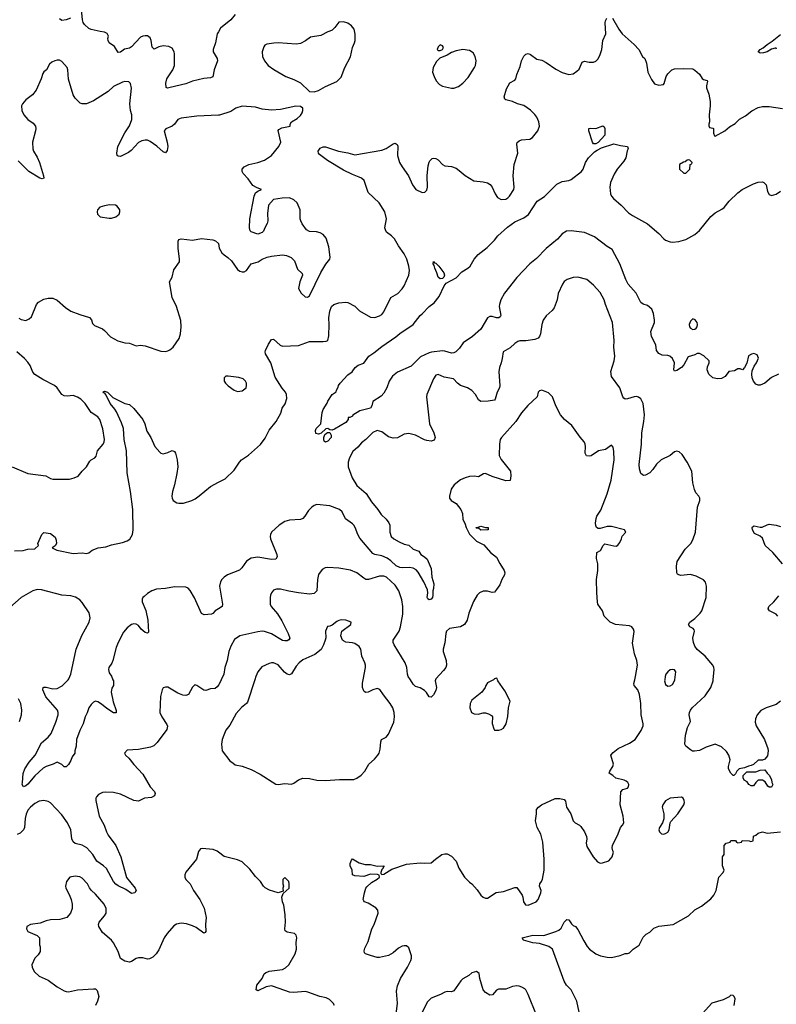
# Model space of a CAD drawing. Header units: inches. Extents: x 2057696 to 2160536, y 827480 to 1016834.
# Tile 172 of 256: x 2088236 to 2094952, y 897121 to 905855. Entities that reach past the tile are written whole.
import ezdxf

# ---------------------------------------------------------------- set-up
doc = ezdxf.new("R2010")
doc.units = ezdxf.units.IN
doc.header["$MEASUREMENT"] = 0
for name, color, linetype in [('C0889', 7, 'Continuous'), ('C0899', 7, 'Continuous'), ('C0980', 7, 'Continuous'), ('C0990', 7, 'Continuous')]:
    doc.layers.add(name, color=color, linetype=linetype)

msp = doc.modelspace()

# ---------------------------------------------------------------- linework, layer by layer
at = {"layer": 'C0889', "color": 5}
for points, elevation in [([(2089064.2, 900000), (2089068, 899990), (2089067.7, 899950), (2089053.7, 899926.3), (2089047.6, 899890), (2089064.6, 899804.6), (2089093.7, 899726.3), (2089093.7, 899706.3), (2089070, 899706.6), (2089010, 899744.7), (2088963.3, 899783.3), (2088930, 899804), (2088910, 899809.7), (2088890, 899800.5), (2088870, 899782), (2088850, 899751.6), (2088834.4, 899705.6), (2088816.1, 899670), (2088799.6, 899610), (2088768.8, 899550), (2088741.6, 899470), (2088738.8, 899410), (2088724.7, 899370), (2088724.7, 899350), (2088702.4, 899317.6), (2088690, 899284), (2088670, 899248.7), (2088650, 899228), (2088630, 899228.7), (2088610, 899248.7), (2088570, 899268.7), (2088534, 899250), (2088470.6, 899229.4), (2088444, 899216), (2088370, 899149.2), (2088310, 899072.7), (2088290, 899058), (2088268.7, 899050), (2088259.3, 899070), (2088260.9, 899090), (2088268.5, 899168.5), (2088283.1, 899210), (2088320.9, 899270), (2088373.5, 899330), (2088430, 899439.6), (2088489.7, 899490), (2088515.3, 899524.7), (2088555.9, 899624.1), (2088577.1, 899690), (2088577.6, 899710), (2088571.6, 899731.6), (2088469.8, 899850), (2088441.7, 899910), (2088444.5, 899930), (2088450, 899934), (2088470, 899933.4), (2088530, 899919.5), (2088570, 899922.6), (2088614.8, 899945.2), (2088666.4, 900000)], 440), ([(2090000, 899951.6), (2089990, 899937.6), (2089970, 899922.9), (2089930, 899919.3), (2089890, 899904.5), (2089870, 899906.6), (2089810, 899949.2), (2089790, 899954), (2089770, 899935.3), (2089734.8, 899870), (2089710, 899860.7), (2089684.2, 899864.2), (2089641, 899881), (2089550, 899934), (2089530, 899935.3), (2089510, 899928), (2089501, 899910), (2089487.5, 899852.5), (2089480.5, 899710), (2089497.6, 899670), (2089543.8, 899603.8), (2089549, 899589), (2089542.3, 899557.7), (2089456.6, 899443.4), (2089426.5, 899413.5), (2089397.2, 899402.8), (2089290, 899382.7), (2089190, 899375.1), (2089167.7, 899350), (2089174.8, 899330), (2089205.9, 899305.8), (2089250, 899248), (2089330, 899162), (2089395.5, 899050), (2089433, 899010), (2089438, 898990), (2089434, 898970), (2089405.2, 898954.8), (2089344.7, 898950), (2089290, 898923.6), (2089250, 898929.7), (2089130, 898985.7), (2089070, 898998.5), (2088997, 899003), (2088970, 898999.6), (2088936.7, 898983.3), (2088917.4, 898962.6), (2088911.7, 898948.3), (2088911.5, 898928.4), (2088941.7, 898790), (2088984.7, 898710), (2089007.7, 898650), (2089022.9, 898622.9), (2089090.4, 898530), (2089134.6, 898430), (2089185.6, 898245.6), (2089260.7, 898150), (2089270.8, 898130), (2089258, 898110), (2089230, 898102.7), (2089178.4, 898138.4), (2089110, 898171.2), (2089090, 898186.9), (2089070, 898211.5), (2089007.1, 898327.1), (2088981, 898350), (2088921.1, 898390), (2088885.6, 898450), (2088832.3, 898510), (2088790, 898531.9), (2088728.7, 898548.7), (2088710, 898562.9), (2088699.2, 898590), (2088689.8, 898670), (2088662, 898730), (2088610, 898801.3), (2088510, 898907), (2088490, 898919.6), (2088450, 898927.6), (2088410, 898921.6), (2088370, 898902.4), (2088332.4, 898870), (2088310, 898843.7), (2088293.7, 898806.3), (2088285.5, 898770), (2088279.1, 898690), (2088270.9, 898669.1), (2088240.8, 898639.2), (2088212.9, 898627.1)], 460), ([(2088235.6, 899630), (2088252.3, 899690), (2088255.1, 899730), (2088245.6, 899790), (2088224.4, 899830)], 460), ([(2090000, 898471.7), (2089990, 898479.5), (2089955.1, 898495.1), (2089856, 898504), (2089840.7, 898499.3), (2089823, 898477), (2089804.4, 898410), (2089710, 898293.2), (2089702.4, 898270), (2089702.4, 898250), (2089710, 898227.7), (2089750.2, 898190.2), (2089779.5, 898130), (2089836, 898050), (2089875.2, 897975.2), (2089891.7, 897890), (2089886.4, 897830), (2089890, 897768), (2089882, 897758), (2089870, 897753.2), (2089802.2, 897802.2), (2089770, 897818.5), (2089716.3, 897836.3), (2089670, 897839.7), (2089628.2, 897831.8), (2089603.5, 897816.5), (2089544.4, 897750), (2089519.5, 897710), (2089470, 897605.2), (2089448, 897570), (2089419.4, 897540.6), (2089390, 897524.7), (2089370, 897520.5), (2089330, 897534), (2089290, 897534.5), (2089270, 897526.6), (2089230, 897499.6), (2089210, 897495.6), (2089170, 897502.9), (2089130, 897526), (2089111.5, 897590), (2089070, 897666.6), (2089050, 897689.5), (2088970, 897759.3), (2088939.3, 897810), (2088936, 897830), (2088941.2, 897850), (2088990, 897906.8), (2089003.7, 897930), (2089004.5, 897970), (2088985.1, 898010), (2088910, 898097), (2088872.3, 898130), (2088855.1, 898155.1), (2088839.6, 898190), (2088790, 898240.7), (2088770, 898251.5), (2088730, 898256.9), (2088682.8, 898250), (2088651.3, 898210), (2088642.8, 898170), (2088647.3, 898150), (2088676.4, 898096.4), (2088694, 898050), (2088700.7, 898010), (2088700.7, 897970), (2088686.8, 897930), (2088654, 897890), (2088592.3, 897872.3), (2088510.6, 897869.4), (2088470, 897862.7), (2088419.5, 897840.5), (2088331.3, 897830), (2088298.8, 897810), (2088296, 897790), (2088310, 897766.8), (2088390.5, 897730.5), (2088411.3, 897710), (2088410.7, 897650), (2088419.1, 897630), (2088418, 897590), (2088400.3, 897559.7), (2088370, 897529), (2088345.3, 897470), (2088347.2, 897450), (2088355.8, 897430), (2088368.7, 897410), (2088408.4, 897370), (2088490, 897335.3), (2088570, 897275.3), (2088630, 897240.3), (2088650, 897234), (2088670, 897232.4), (2088749.7, 897250.3), (2088890, 897259.3), (2088910, 897257.3), (2088924.9, 897244.9), (2088938, 897190), (2088927.7, 897150), (2088910.4, 897110)], 480)]:
    msp.add_lwpolyline(points, dxfattribs=dict(at, elevation=elevation))
at = {"layer": 'C0899', "color": 5}
for points, elevation in [([(2090023.8, 900000), (2090003.5, 899956.5), (2090000, 899951.6)], 460), ([(2090323.4, 900000), (2090257.5, 899802.5), (2090248.4, 899790), (2090205.5, 899754.5), (2090158, 899702), (2090103, 899597), (2090066.9, 899553.1), (2090047, 899510), (2090034.6, 899470), (2090028.4, 899430), (2090034.9, 899370), (2090101.8, 899281.8), (2090130, 899259.1), (2090150, 899246), (2090210, 899234), (2090290, 899204), (2090370, 899164), (2090510, 899074.8), (2090530, 899071), (2090590, 899078.8), (2090650, 899074.8), (2090670, 899084), (2090710, 899113.4), (2090750, 899128), (2090810, 899123.8), (2090874, 899110), (2090950, 899106.7), (2091075.6, 899115.6), (2091203.7, 899116.3), (2091230, 899126), (2091267.2, 899152.8), (2091299.3, 899190), (2091336, 899250), (2091384.9, 899295.1), (2091415.1, 899330), (2091426.6, 899350), (2091436.6, 899383.4), (2091441.2, 899450), (2091449, 899470), (2091490, 899491), (2091510, 899516), (2091556.4, 899623.6), (2091563.1, 899670), (2091559.1, 899710), (2091548.2, 899750), (2091526, 899790), (2091465.3, 899865.3), (2091433.3, 899913.3), (2091410, 899922), (2091370, 899909.6), (2091330.2, 899889.8), (2091310, 899887.8), (2091295.3, 899895.3), (2091286.7, 899906.7), (2091280.5, 899930), (2091280.4, 899970), (2091285.7, 900000)], 480), ([(2091575.1, 897010), (2091589.6, 897130), (2091582.3, 897237.8), (2091590, 897284.7), (2091615.1, 897350), (2091678.4, 897450), (2091707, 897510), (2091714.5, 897530), (2091714.5, 897550), (2091690, 897622), (2091670, 897639), (2091650, 897641.2), (2091630, 897637.2), (2091599.9, 897620.1), (2091550, 897577.2), (2091510, 897554), (2091430, 897537.2), (2091410, 897537.2), (2091350, 897552.7), (2091306, 897570), (2091298, 897578), (2091295.3, 897595.3), (2091300.2, 897619.8), (2091330, 897678), (2091360.7, 897790), (2091383, 897830), (2091419.5, 897930), (2091415.6, 897955.6), (2091397.2, 897977.2), (2091330, 898019.3), (2091298, 898030), (2091290, 898038), (2091285.2, 898050), (2091296, 898110), (2091309.4, 898150), (2091318.3, 898161.7), (2091357.7, 898202.3), (2091409, 898230), (2091428.7, 898250), (2091428, 898268), (2091413.2, 898273.2), (2091350, 898274.5), (2091290, 898254), (2091210, 898262), (2091190, 898268.7), (2091188, 898310), (2091169.2, 898349.2), (2091169.1, 898370.9), (2091180.4, 898399.6), (2091190, 898412), (2091250, 898376), (2091301.6, 898361.6), (2091350, 898360.4), (2091410, 898347.7), (2091470.9, 898350.9), (2091462, 898338), (2091462, 898330), (2091450, 898318), (2091441, 898290), (2091441, 898281), (2091452, 898272), (2091470, 898276), (2091539.5, 898320.5), (2091670, 898363.8), (2091790, 898376.4), (2091830, 898372.7), (2091890, 898374.8), (2091926, 898410), (2091984, 898450), (2092010, 898457.3), (2092030, 898456.3), (2092070, 898434), (2092110, 898390.7), (2092134.9, 898330), (2092185.5, 898250), (2092230, 898204), (2092250.8, 898190), (2092297, 898137), (2092330.5, 898090), (2092350, 898072.7), (2092370, 898063), (2092390, 898062), (2092467, 898113), (2092530, 898120.4), (2092630, 898158), (2092650, 898158), (2092695.5, 898090), (2092703.8, 898070), (2092707, 898030), (2092724.7, 898004.7), (2092750, 897999.5), (2092822, 898030), (2092839.5, 898050), (2092862, 898110), (2092863.7, 898130), (2092849, 898170), (2092853.2, 898190), (2092869.2, 898210), (2092878, 898230), (2092891.3, 898310), (2092891.3, 898410), (2092878.5, 898558.5), (2092862.6, 898630), (2092829.5, 898690.5), (2092815.1, 898750), (2092824, 898810), (2092824, 898850), (2092841.2, 898870), (2092869.2, 898890), (2092990, 898945.5), (2093030, 898947.3), (2093070, 898938.8), (2093082, 898922), (2093088.5, 898868.5), (2093127.7, 898810), (2093150.5, 898750), (2093167.3, 898730), (2093204, 898710), (2093217.4, 898697.4), (2093250.5, 898650), (2093268, 898610), (2093270.5, 898590), (2093265.5, 898550), (2093270, 898522), (2093326, 898430), (2093364.7, 898384.7), (2093390, 898374), (2093410, 898374.8), (2093465.6, 898394.4), (2093494, 898430), (2093508, 898470), (2093501.2, 898481.2), (2093495.3, 898510), (2093499, 898530), (2093550, 898634), (2093568.7, 898690), (2093588, 898710), (2093598, 898730), (2093594, 898790), (2093566, 898890), (2093572.9, 899007.1), (2093590, 899026), (2093630, 899038), (2093639, 899050), (2093642.7, 899070), (2093635.1, 899090), (2093621, 899101), (2093602, 899110), (2093526.8, 899126.8), (2093502, 899150), (2093469, 899170), (2093473.2, 899190), (2093502, 899230), (2093506.6, 899250), (2093484, 899330), (2093504.5, 899355.5), (2093549.7, 899390.3), (2093650, 899438.9), (2093698.3, 899470), (2093753.3, 899550), (2093771.6, 899590), (2093771.6, 899610), (2093754, 899690), (2093749.7, 899790), (2093738.4, 899870), (2093722.7, 899910), (2093689.6, 899949.6), (2093687.2, 899967.2), (2093695.4, 900000)], 460), ([(2091927.4, 900000), (2091924.4, 899990), (2091934.9, 899930), (2091930, 899906), (2091910, 899865.1), (2091890, 899847), (2091870, 899849.4), (2091848.3, 899888.3), (2091830, 899905.1), (2091790, 899927.3), (2091750, 899939.3), (2091730, 899961.2), (2091703.8, 900000)], 460), ([(2092441.3, 900000), (2092440.7, 899999.3), (2092388.5, 899971.5), (2092373.4, 899950), (2092367.3, 899930), (2092337.3, 899890), (2092250, 899819), (2092234.8, 899790), (2092231, 899750), (2092246, 899710), (2092270, 899697.3), (2092305.6, 899694.4), (2092350, 899706), (2092370, 899706), (2092398, 899698), (2092423.6, 899683.6), (2092432, 899670), (2092431.6, 899611.6), (2092443.6, 899563.6), (2092450, 899554), (2092490, 899552), (2092510, 899558), (2092530, 899571.3), (2092553.2, 899610), (2092570, 899674), (2092576, 899750), (2092589.3, 899810), (2092542.5, 899902.5), (2092479, 899990), (2092477.2, 900000)], 480), ([(2093961.8, 900000), (2093960.5, 899990), (2093970, 899958), (2093990, 899942), (2094010, 899944.9), (2094030, 899957.3), (2094049.5, 899990), (2094050.7, 900000)], 460), ([(2094990.2, 899810), (2094950, 899780.9), (2094862.8, 899750), (2094814, 899726), (2094782, 899690), (2094767.3, 899652.7), (2094764.7, 899624.7), (2094772.7, 899590), (2094847.3, 899470), (2094878, 899390), (2094881, 899370), (2094874.4, 899325.6), (2094850, 899295.3), (2094830, 899286), (2094790, 899286), (2094751.1, 899248.9), (2094730, 899238), (2094706, 899234), (2094670, 899218), (2094622, 899210), (2094602, 899190), (2094590, 899166), (2094574, 899150), (2094568, 899150), (2094548, 899170), (2094529, 899210), (2094529.2, 899230), (2094542, 899290), (2094529.6, 899330), (2094510, 899362.7), (2094464.8, 899404.8), (2094410, 899429.2), (2094330, 899402.9), (2094270, 899374), (2094225.4, 899365.4), (2094207.6, 899367.6), (2094190, 899377.2), (2094149.7, 899409.7), (2094140.7, 899430), (2094147, 899510), (2094164.2, 899575.8), (2094189.4, 899630), (2094178, 899690), (2094180.9, 899710), (2094189.4, 899730), (2094205.1, 899750), (2094321.3, 899858.7), (2094371.1, 899930), (2094391.1, 899990), (2094391.9, 900000)], 440), ([(2093201.3, 897050), (2093180.5, 897150), (2093130, 897249.4), (2093091, 897291), (2093070, 897326), (2092964.5, 897610), (2092932.9, 897632.9), (2092850, 897661.6), (2092790, 897667.2), (2092709, 897690), (2092695.3, 897710), (2092790, 897735.2), (2092890, 897732.4), (2092994.3, 897765.7), (2093021.3, 897778.7), (2093043, 897797), (2093070, 897850.8), (2093094, 897874), (2093110, 897871), (2093135.2, 897835.2), (2093150, 897821), (2093171, 897810), (2093190, 897784.7), (2093242.8, 897682.8), (2093273.5, 897633.5), (2093294, 897610), (2093350, 897567.7), (2093390.3, 897550.4), (2093450, 897539.3), (2093490, 897537.3), (2093565.6, 897554.4), (2093610, 897571), (2093630, 897571.3), (2093650, 897578), (2093682, 897610), (2093734.8, 897645.2), (2093770, 897718), (2093796.5, 897743.5), (2093830, 897762), (2093864.7, 897795.3), (2093910, 897814), (2094035.3, 897830), (2094173.3, 897906.7), (2094230, 897958.8), (2094289.5, 897990.5), (2094370, 898056), (2094397.2, 898090), (2094419.3, 898130), (2094441.2, 898250), (2094482, 898290), (2094488.7, 898310), (2094475.3, 898350), (2094475.3, 898430), (2094488, 898450), (2094489.2, 898530), (2094508, 898550), (2094542, 898558), (2094550, 898574), (2094590, 898574), (2094598, 898558), (2094610, 898554), (2094642, 898558), (2094650, 898574), (2094710, 898572), (2094726, 898566), (2094746, 898570), (2094750, 898614), (2094770, 898622), (2094790, 898638), (2094830, 898652), (2094870, 898638), (2094990, 898652)], 440), ([(2091029.5, 897110), (2091018, 897130), (2090985.1, 897165.1), (2090958, 897178), (2090899, 897190), (2090795.3, 897230), (2090770, 897234), (2090670, 897226.9), (2090630, 897229.7), (2090490, 897280.4), (2090470, 897284), (2090424.6, 897275.4), (2090350, 897239.3), (2090334, 897250), (2090341.6, 897290), (2090387.3, 897350), (2090406.6, 897390), (2090418.9, 897401.1), (2090450, 897415.3), (2090570, 897430.3), (2090596.3, 897443.7), (2090626, 897470), (2090680.9, 897570), (2090692.3, 897610), (2090689.4, 897669.4), (2090695.1, 897710), (2090690, 897735.3), (2090675.3, 897750), (2090610, 897760.5), (2090591.7, 897771.7), (2090589.6, 897789.6), (2090597, 897850), (2090594.2, 897914.2), (2090581.5, 898001.5), (2090568.9, 898031.1), (2090562, 898070), (2090575.3, 898104.7), (2090628, 898150), (2090628, 898190), (2090626, 898210), (2090590, 898246), (2090572.7, 898227.3), (2090572, 898190), (2090578, 898170), (2090572, 898150), (2090574, 898126), (2090530, 898108.7), (2090452.9, 898132.9), (2090414.8, 898154.8), (2090399, 898170), (2090374, 898210), (2090330, 898255.3), (2090278.9, 898318.9), (2090210, 898384), (2090170, 898404), (2090050, 898432.7), (2090000, 898471.7)], 480), ([(2092824.4, 897024.4), (2092750, 897209), (2092730, 897248.7), (2092718.9, 897258.9), (2092694.2, 897274.2), (2092670, 897280.9), (2092650, 897283.7), (2092610, 897279.3), (2092550, 897255.1), (2092485.3, 897254.7), (2092470, 897246), (2092434.4, 897205.6), (2092410, 897202.7), (2092370, 897224.5), (2092349.6, 897250), (2092322, 897350), (2092315.5, 897395.5), (2092290, 897412.7), (2092250, 897401.2), (2092222.4, 897377.6), (2092170, 897346.6), (2092150.7, 897330), (2092090, 897241.2), (2092070, 897232.3), (2092030, 897235.1), (2092010, 897227.8), (2091972.3, 897207.7), (2091890, 897175.1), (2091856.9, 897143.1), (2091809, 897050)], 460), ([(2094579.5, 897110), (2094586, 897170), (2094579, 897190), (2094570, 897199), (2094550, 897201.2), (2094532.8, 897187.2), (2094479.4, 897160.6), (2094380.7, 897130), (2094270.4, 897010)], 440)]:
    msp.add_lwpolyline(points, dxfattribs=dict(at, elevation=elevation))
for points, elevation in [([(2094890, 899048.7), (2094876.4, 899056.4), (2094854.6, 899094.6), (2094830, 899109), (2094790, 899108.7), (2094770.7, 899089.3), (2094750, 899058), (2094730, 899058), (2094708, 899070), (2094694.6, 899094.6), (2094666, 899110), (2094658, 899130), (2094658, 899150), (2094690, 899182), (2094770, 899182), (2094810, 899198), (2094850, 899202), (2094871.3, 899171.3), (2094890, 899154), (2094910, 899114), (2094912, 899090), (2094922, 899070), (2094910, 899048.7)], 440), ([(2094110, 898959.5), (2094010, 898949.6), (2093970, 898926), (2093945.5, 898890), (2093939.3, 898870), (2093954, 898810), (2093954.4, 898765.6), (2093942.8, 898730), (2093914.8, 898690), (2093910.8, 898670), (2093916, 898650), (2093934, 898634), (2093950, 898630.7), (2093970, 898635.5), (2093990, 898648), (2094001.6, 898670), (2094009, 898730), (2094015.9, 898744.1), (2094077, 898810), (2094130, 898891.3), (2094136.2, 898910), (2094134.5, 898930), (2094125.2, 898950)], 460)]:
    msp.add_lwpolyline(points, close=True, dxfattribs=dict(at, elevation=elevation))
at = {"layer": 'C0980', "color": 5}
for points, elevation in [([(2090000, 905747.4), (2089990.3, 905729.7), (2089974, 905650), (2089953.1, 905590), (2089954.9, 905570), (2089990, 905510.7), (2089991.1, 905490), (2089962.8, 905410), (2089950, 905349.6), (2089930, 905338.9), (2089870, 905332.6), (2089770.2, 905309.8), (2089710, 905286.8), (2089572.7, 905252.7), (2089548.7, 905248.7), (2089535.3, 905255.3), (2089532.1, 905292.1), (2089541.1, 905330), (2089594.2, 905410), (2089609.8, 905450), (2089611.5, 905551.5), (2089608.4, 905570), (2089590, 905602.4), (2089558.8, 905618.8), (2089510, 905622.6), (2089470, 905615.4), (2089430, 905594), (2089411.2, 905611.2), (2089403.5, 905670), (2089395, 905695), (2089370, 905712.4), (2089350, 905712.4), (2089330, 905709.7), (2089310, 905700.4), (2089230, 905614), (2089210, 905604.2), (2089165.6, 905594.4), (2089130, 905567.8), (2089110, 905564.5), (2089077.1, 905617.1), (2089029.3, 905650), (2089020.9, 905670), (2089019.3, 905690), (2089024, 905710), (2089014.2, 905734.2), (2088990, 905745.2), (2088950.7, 905749.3), (2088870, 905767.8), (2088850, 905778.4), (2088812.5, 905812.5), (2088800.7, 905830), (2088794.7, 905854.7), (2088784.4, 905944.4)], 440), ([(2088686, 905870), (2088650, 905853.6), (2088610, 905847.8), (2088590, 905863.6)], 440), ([(2090000, 905009.2), (2089810, 905000.3), (2089670, 904982.6), (2089639.1, 904970), (2089610, 904929.3), (2089590, 904912), (2089532.8, 904887.2), (2089517.3, 904870), (2089544.6, 904770), (2089550.3, 904730), (2089545.5, 904694.5), (2089530, 904674), (2089510, 904684.5), (2089454, 904734), (2089395.2, 904775.2), (2089370, 904786.2), (2089350, 904788), (2089319.8, 904780.2), (2089290, 904765.4), (2089225.4, 904694.6), (2089202.2, 904677.8), (2089130, 904641.7), (2089110, 904643.7), (2089102.7, 904650), (2089098.4, 904670), (2089107.8, 904730), (2089168.9, 904851.1), (2089210, 904914.9), (2089231.4, 904970), (2089232.5, 905010), (2089219.5, 905050), (2089214.5, 905110), (2089228.3, 905248.3), (2089220.9, 905290), (2089204.5, 905304.5), (2089170, 905307.3), (2089150, 905302.4), (2089070, 905262.6), (2089020.9, 905219.1), (2088890, 905134.2), (2088830, 905109.6), (2088790, 905109.4), (2088774, 905114), (2088730, 905159.3), (2088709.6, 905190), (2088668.5, 905328.4), (2088663, 905410), (2088656.3, 905430), (2088610, 905485.1), (2088590, 905495.8), (2088570, 905495.4), (2088549.2, 905490.8), (2088522.4, 905477.6), (2088500.5, 905459.5), (2088474, 905410), (2088450, 905393.2), (2088441.4, 905378.6), (2088427.4, 905330), (2088383.7, 905230), (2088350.2, 905189.8), (2088290, 905145.6), (2088262, 905110), (2088253.7, 905090), (2088255.3, 905050), (2088272.4, 905010), (2088307.7, 904970), (2088357.2, 904937.2), (2088375.5, 904910), (2088379.3, 904890), (2088376.4, 904870), (2088350.2, 904770), (2088352.6, 904710), (2088358.9, 904690), (2088390, 904637.1), (2088411.3, 904590), (2088447.7, 904470), (2088450, 904448.7), (2088436.7, 904443.3), (2088414, 904450), (2088316.2, 904510), (2088224.2, 904604.2)], 460), ([(2088230, 903208.7), (2088250, 903197), (2088290, 903188.2), (2088319.7, 903200.3), (2088340.5, 903219.5), (2088386.9, 903330), (2088402.4, 903350), (2088450, 903374.9), (2088490, 903383.6), (2088530, 903384.6), (2088570, 903368.4), (2088642.8, 903302.8), (2088690, 903270.7), (2088770, 903238.8), (2088854.6, 903214.6), (2088872.7, 903192.7), (2088881.3, 903161.3), (2088901.3, 903141.3), (2088970, 903114), (2088990, 903099.5), (2089043.4, 903043.4), (2089106.9, 903006.9), (2089170, 902987.7), (2089210, 902984.9), (2089270, 902962), (2089310, 902966.8), (2089350, 902962.8), (2089490, 902915.8), (2089527.7, 902912.3), (2089550, 902917.1), (2089570, 902925.5), (2089598, 902950), (2089651.5, 903028.5), (2089663.7, 903070), (2089669.5, 903130.5), (2089667.2, 903187.2), (2089629.4, 903310), (2089589.4, 903390), (2089565.2, 903530), (2089589.5, 903570.5), (2089604.8, 903635.2), (2089653.6, 903706.4), (2089654.5, 903730), (2089641.6, 903830), (2089642, 903890), (2089650, 903906), (2089670, 903910.6), (2089770, 903900.4), (2089850, 903914.4), (2089950, 903902.4), (2089973.9, 903893.9), (2090000, 903870.4)], 460), ([(2088170.7, 901890), (2088310, 901830.3), (2088468.8, 901808.8), (2088510, 901784.4), (2088530, 901778.7), (2088679.8, 901780.2), (2088721.2, 901790), (2088754.6, 901805.4), (2088790, 901850.5), (2088829.8, 901890.2), (2088860.1, 901939.9), (2088870, 901950.6), (2088904, 901970), (2088915.5, 901984.5), (2088926, 902030), (2088977.2, 902090), (2088985.2, 902110), (2088989.1, 902130.9), (2088973.4, 902226.6), (2088948, 902310), (2088930, 902332.6), (2088870.8, 902370.8), (2088818, 902450), (2088777.6, 902490), (2088750, 902508.2), (2088710, 902522), (2088656.6, 902516.6), (2088630, 902518.4), (2088610, 902532), (2088570, 902589.6), (2088545.6, 902610), (2088442.9, 902662.9), (2088370, 902708.3), (2088354, 902730), (2088329, 902789), (2088310, 902818.3), (2088280.4, 902850), (2088210, 902909.7)], 460), ([(2088190, 901142.4), (2088266.6, 901146.6), (2088310, 901157.3), (2088370, 901162.4), (2088402, 901190), (2088396, 901210), (2088431.8, 901288.2), (2088450, 901306.8), (2088510, 901298), (2088550, 901264.7), (2088559.5, 901239.5), (2088563, 901210), (2088550, 901188.7), (2088524.7, 901170), (2088564.7, 901150), (2088710, 901121.3), (2088790, 901126.8), (2088830, 901118.8), (2088850, 901126), (2088879, 901150), (2088932.7, 901170), (2088999.8, 901180.2), (2089050, 901196.5), (2089150, 901218.2), (2089190, 901232.7), (2089212.5, 901247.5), (2089236.8, 901290), (2089244.8, 901330), (2089241.4, 901510), (2089221.2, 901670), (2089190, 901835.3), (2089184.1, 902030), (2089162.9, 902130), (2089157.8, 902230), (2089140.2, 902280.2), (2089095.6, 902375.5), (2089080.6, 902400.6), (2089039.7, 902450), (2089004.8, 902524.8), (2088996.5, 902536.5), (2088975.3, 902550), (2088990, 902561), (2089016, 902550), (2089064, 902504), (2089170, 902451), (2089210, 902441), (2089250, 902407.3), (2089330.3, 902310), (2089348.4, 902270), (2089366, 902206), (2089400.5, 902150), (2089437.1, 902070), (2089479, 902019), (2089490, 902010.6), (2089510, 902004.9), (2089550, 902015.5), (2089590, 902033.4), (2089610, 902026), (2089618, 902010), (2089633, 901950), (2089638.7, 901890), (2089631.5, 901828.4), (2089610.5, 901730), (2089592.4, 901670), (2089586.4, 901630), (2089588.4, 901610), (2089599.1, 901590), (2089630.3, 901570.3), (2089650, 901566.3), (2089690, 901568), (2089763.7, 901590), (2089794.3, 901605.7), (2089830, 901632), (2089930, 901715.8), (2090000, 901751.4)], 440), ([(2088666.4, 900000), (2088673, 900007), (2088689.9, 900050.1), (2088739, 900270), (2088788.1, 900391.9), (2088853.2, 900510), (2088860.5, 900550), (2088853.4, 900593.4), (2088790, 900686.6), (2088769, 900709), (2088731.4, 900731.4), (2088690, 900743.8), (2088610, 900751.7), (2088430, 900797), (2088390, 900801.5), (2088352.4, 900790), (2088249.5, 900730.5), (2088150, 900641.1)], 440), ([(2090000, 900629.6), (2089970, 900611.3), (2089951.3, 900588.7), (2089938.5, 900581.5), (2089874.6, 900574.6), (2089850, 900588.3), (2089786.9, 900726.9), (2089750, 900793.3), (2089732.5, 900812.5), (2089710, 900822.7), (2089610, 900824.2), (2089530.3, 900809.7), (2089450, 900802.2), (2089410, 900789.7), (2089370, 900765.1), (2089340, 900740), (2089330.4, 900730), (2089324.9, 900715), (2089324.7, 900690), (2089354.9, 900614.9), (2089373, 900530), (2089378.3, 900421.7), (2089370, 900412.7), (2089350, 900419.6), (2089314.5, 900450), (2089290, 900482.7), (2089270, 900494.5), (2089250, 900496.2), (2089230, 900489.5), (2089190, 900459.5), (2089158.9, 900421.1), (2089109.1, 900330.9), (2089093, 900287), (2089063.6, 900170), (2089053.8, 900146.2), (2089028.9, 900110), (2089024.9, 900090), (2089030, 900061), (2089052, 900032), (2089064.2, 900000)], 440)]:
    msp.add_lwpolyline(points, dxfattribs=dict(at, elevation=elevation))
at = {"layer": 'C0980', "color": 5, "elevation": 480}
msp.add_lwpolyline([(2089032.5, 904212.5), (2088990, 904205.2), (2088947.9, 904192.1), (2088926, 904170), (2088922.8, 904150), (2088926, 904130), (2088950, 904106), (2089030, 904096), (2089050, 904096), (2089090, 904106), (2089118, 904130), (2089126, 904150), (2089126, 904170), (2089100.4, 904200.4), (2089086, 904210)], close=True, dxfattribs=at)
at = {"layer": 'C0990', "color": 5}
for points, elevation in [([(2090150, 905902.7), (2090110, 905852.7), (2090018.7, 905781.3), (2090000, 905747.4)], 440), ([(2090000, 901751.4), (2090058.8, 901781.2), (2090139.6, 901860.4), (2090186, 901930), (2090206, 901950), (2090267.1, 901992.9), (2090374.3, 902085.7), (2090416.1, 902143.9), (2090450, 902213.4), (2090513.3, 902290), (2090555.1, 902364.9), (2090567.3, 902410), (2090591.3, 902448.7), (2090606.2, 902493.8), (2090604.7, 902530), (2090594.3, 902550), (2090565.5, 902585.5), (2090505.4, 902685.4), (2090465.5, 902810), (2090418.4, 902890), (2090416, 902910), (2090419.3, 902920.7), (2090444.1, 902975.9), (2090470, 903018), (2090490, 903020.7), (2090547.2, 902967.2), (2090570, 902958.7), (2090710, 902964.6), (2090810, 902999.5), (2090930, 902999.3), (2090956.9, 903003.1), (2090970, 903011), (2090981.3, 903050), (2090984.4, 903150), (2090980.6, 903210), (2090989.2, 903270), (2091004.4, 903310), (2091025.1, 903330), (2091070, 903342.6), (2091130, 903348.9), (2091150, 903346.3), (2091210, 903314.6), (2091252.9, 903272.9), (2091350, 903216.5), (2091390, 903214.9), (2091430, 903227.2), (2091450, 903240.4), (2091470, 903264.9), (2091529.6, 903390), (2091594.2, 903425.8), (2091632.7, 903467.3), (2091650, 903493.4), (2091690.8, 903590), (2091695.5, 903630), (2091689.8, 903670), (2091673.5, 903730), (2091650, 903779.6), (2091597.7, 903850), (2091564.2, 903910), (2091538, 903938), (2091493.6, 903970), (2091482, 903990), (2091478.3, 904010), (2091491.9, 904090), (2091478.5, 904150), (2091426.9, 904230), (2091330, 904323.5), (2091293.3, 904430), (2091270, 904449.8), (2091250, 904459.8), (2091190, 904481.5), (2091110, 904521.1), (2090967.2, 904607.2), (2090898.6, 904658.6), (2090889.5, 904670), (2090887, 904690), (2090903.5, 904716.5), (2090930, 904726.3), (2090950, 904726.5), (2091066, 904690), (2091150, 904674.6), (2091210, 904658), (2091450, 904698.5), (2091487.8, 904712.2), (2091550, 904753.4), (2091570, 904758.8), (2091587.5, 904747.5), (2091592.3, 904732.3), (2091590.3, 904650), (2091608.5, 904590), (2091630, 904550.6), (2091688.5, 904470), (2091723.1, 904390), (2091751.3, 904350), (2091810, 904321), (2091833.6, 904326.4), (2091850, 904342), (2091856, 904370), (2091854.5, 904474.5), (2091861.2, 904558.8), (2091869.6, 904590.4), (2091877.5, 904602.5), (2091897.2, 904622.8), (2091913.6, 904626.4), (2091930, 904624), (2091950, 904613.4), (2091990, 904570.4), (2092010, 904558.4), (2092070, 904554.4), (2092110, 904537.6), (2092138.4, 904518.4), (2092190, 904472.4), (2092266.9, 904426.9), (2092350, 904418.4), (2092390, 904406.7), (2092412.4, 904392.4), (2092430, 904370.6), (2092457, 904310), (2092478.3, 904278.3), (2092510, 904260.3), (2092550, 904262.6), (2092570, 904274), (2092583.5, 904290), (2092623.5, 904350), (2092626.3, 904370), (2092616.9, 904470), (2092624.7, 904570), (2092656.9, 904670), (2092649.7, 904750), (2092653.3, 904766.7), (2092670, 904781.6), (2092690, 904788.4), (2092764.1, 904795.9), (2092789.6, 904810.4), (2092834.5, 904870), (2092849.5, 904910), (2092844.2, 904950), (2092826, 904990), (2092810, 905013.3), (2092770, 905053), (2092710, 905094.5), (2092655.3, 905110), (2092610, 905129.6), (2092550, 905144.5), (2092543.7, 905150), (2092537.6, 905170), (2092558, 905242), (2092586, 905294), (2092630, 905318.8), (2092641.2, 905330), (2092649.6, 905370), (2092678.8, 905441.2), (2092689.6, 905490), (2092710, 905530.8), (2092730, 905550.8), (2092750, 905554), (2092770, 905547.7), (2092825.5, 905505.5), (2092870, 905494.9), (2092910, 905475.5), (2092996.2, 905416.2), (2093050, 905386.4), (2093110, 905368.4), (2093150, 905376.3), (2093182.7, 905397.3), (2093202.4, 905417.6), (2093230, 905478.8), (2093250, 905486.8), (2093290, 905479.1), (2093330, 905479.1), (2093350, 905487.7), (2093370, 905507.3), (2093390, 905546.8), (2093404.8, 905590), (2093411.8, 905670), (2093438.7, 905730), (2093432.1, 905827.9), (2093435.1, 905844.9), (2093449, 905870)], 440), ([(2093498.8, 905870), (2093554.4, 905770), (2093583.8, 905730), (2093690, 905636.3), (2093730.6, 905590), (2093764.7, 905530), (2093784.7, 905510), (2093800.7, 905470), (2093810.7, 905390), (2093844.7, 905324.7), (2093870, 905286.8), (2093910, 905274.8), (2093950, 905281), (2093957.2, 905290), (2093976, 905350), (2093990, 905376), (2094024, 905410), (2094050, 905418), (2094130, 905422.8), (2094210, 905418.8), (2094230, 905406.8), (2094270, 905371), (2094293.4, 905333.4), (2094305.2, 905325.2), (2094337.1, 905317.1), (2094342.8, 905310), (2094333.1, 905270), (2094333.7, 905250), (2094354.6, 905194.6), (2094364, 905130), (2094364, 905090), (2094354.8, 905010), (2094358, 904950), (2094352, 904930), (2094352.7, 904912.7), (2094358, 904898), (2094390, 904894), (2094394, 904890), (2094394, 904850), (2094404.7, 904824.7), (2094410, 904822), (2094495.3, 904870), (2094536.5, 904903.5), (2094586.8, 904933.2), (2094625.6, 904974.4), (2094678, 905002), (2094733.6, 905046.4), (2094790, 905077.1), (2094830, 905085.5), (2094890, 905084.9), (2095008.1, 905068.1)], 440), ([(2094954.8, 905594.8), (2094950, 905602), (2094943.1, 905603.1), (2094910, 905594), (2094870, 905571), (2094838.9, 905561.1), (2094810, 905558.5), (2094789.8, 905569.8), (2094808.5, 905590), (2094835.2, 905604.8), (2094870, 905636), (2094915.9, 905664.1), (2094990, 905723.5)], 440), ([(2090000, 903870.4), (2090000.4, 903870), (2090008.1, 903828.1), (2090030, 903788.4), (2090050, 903768.2), (2090085.3, 903745.3), (2090115.6, 903715.6), (2090170, 903638.8), (2090190, 903624), (2090210, 903618.8), (2090230, 903618.8), (2090248.7, 903630), (2090291.8, 903688.2), (2090353, 903707), (2090390, 903730.6), (2090431.7, 903748.3), (2090470, 903758), (2090570, 903770.7), (2090603.5, 903763.5), (2090646.8, 903746.8), (2090675.2, 903715.2), (2090703.1, 903643.1), (2090743.4, 903603.4), (2090746, 903590), (2090722, 903530), (2090711, 903470), (2090736, 903430), (2090770, 903396), (2090790, 903394.8), (2090810, 903406.8), (2090908.5, 903611.5), (2090953.6, 903686.4), (2090989.5, 903730.5), (2090991.8, 903750), (2090979.1, 903839.1), (2090956.2, 903916.2), (2090930, 903949), (2090904.7, 903964.7), (2090870, 903974), (2090810, 903977.2), (2090782, 903990), (2090743.9, 904043.9), (2090732, 904070), (2090727, 904090), (2090727, 904170), (2090699.3, 904230), (2090670, 904258), (2090630, 904275.1), (2090567, 904273), (2090490, 904259.3), (2090443.8, 904210), (2090437.1, 904137.1), (2090438.8, 904070), (2090433.7, 904046.3), (2090411.1, 904008.9), (2090399.8, 903980.2), (2090390, 903969), (2090350, 903954), (2090292.1, 903972.1), (2090283.2, 903983.2), (2090277, 904010), (2090278.9, 904090), (2090317.7, 904290), (2090330, 904320.3), (2090350, 904335.5), (2090382, 904350), (2090343.1, 904363.1), (2090305, 904385), (2090263.7, 904443.7), (2090220.7, 904490), (2090212, 904510), (2090212.3, 904530), (2090229.7, 904550.3), (2090270, 904570.3), (2090350, 904587.6), (2090410, 904607.8), (2090471.2, 904650), (2090536.9, 904730), (2090555.1, 904770), (2090530, 904871), (2090537.6, 904882.4), (2090564.2, 904895.8), (2090638, 904910), (2090638, 904930), (2090648, 904950), (2090700.5, 904979.5), (2090730, 905004.9), (2090744.5, 905030), (2090749.2, 905050), (2090748.7, 905070), (2090730, 905084), (2090687, 905087), (2090550, 905059.7), (2090470, 905053.6), (2090390, 905061.6), (2090330, 905078), (2090210, 905088), (2090156, 905070), (2090110, 905040.9), (2090010, 905009.7), (2090000, 905009.2)], 460), ([(2094970.4, 902710), (2094910, 902681.5), (2094850, 902631.3), (2094810, 902612), (2094790, 902612.7), (2094770, 902622.7), (2094749.4, 902650), (2094738.4, 902678.4), (2094734, 902710), (2094739.1, 902740.9), (2094757.1, 902782.9), (2094775.6, 902810), (2094792.7, 902852.7), (2094783.1, 902883.1), (2094753.6, 902893.6), (2094730.9, 902889.1), (2094706, 902874), (2094690.6, 902809.4), (2094671.3, 902770), (2094651.1, 902748.9), (2094630, 902758), (2094610, 902758), (2094579.8, 902740.2), (2094530, 902733.2), (2094498, 902690), (2094466.8, 902673.2), (2094430, 902669.6), (2094390, 902679.5), (2094352.3, 902710), (2094338, 902750), (2094342.7, 902777.3), (2094357.2, 902810), (2094356, 902830), (2094310, 902873.2), (2094270, 902893.2), (2094250, 902893.2), (2094230, 902882.7), (2094170, 902864), (2094130, 902794), (2094110.7, 902770), (2094070, 902742.7), (2094050, 902738), (2094044, 902750), (2094049.2, 902810), (2094030, 902848.7), (2094008, 902870), (2093990, 902876), (2093938.6, 902878.6), (2093910, 902894), (2093890, 902922), (2093882.4, 902970), (2093843.8, 903043.8), (2093839.7, 903090), (2093869.6, 903170), (2093871.6, 903190), (2093863.6, 903250), (2093848.2, 903288.2), (2093810, 903320.7), (2093770, 903331.8), (2093750, 903347.3), (2093708.5, 903430), (2093637.8, 903510), (2093616.8, 903550), (2093564.4, 903690), (2093495.8, 903815.8), (2093450, 903843.5), (2093339.6, 903930), (2093250, 903968.7), (2093130, 903983.1), (2093090, 903978.2), (2093050, 903956.9), (2093010.2, 903909.8), (2092910, 903825.4), (2092823.1, 903736.9), (2092765.7, 903690), (2092650, 903569.7), (2092539.6, 903430), (2092506.3, 903370), (2092494.6, 903330), (2092493.1, 903310), (2092508.1, 903231.9), (2092500.4, 903219.6), (2092490, 903212), (2092470, 903209.7), (2092430, 903221.3), (2092410, 903222.4), (2092390, 903211.6), (2092330.1, 903109.9), (2092255.4, 903044.6), (2092172.4, 902990), (2092139.9, 902940.1), (2092107.3, 902910), (2092090, 902899.6), (2092070, 902896.3), (2092010, 902915.4), (2091990, 902917.2), (2091893.1, 902906.9), (2091870, 902900.7), (2091795.4, 902864.6), (2091710, 902781.8), (2091590.1, 902729.9), (2091545.5, 902694.5), (2091514.9, 902650), (2091494.6, 902590), (2091470, 902543.7), (2091445.5, 902514.5), (2091371, 902469), (2091361, 902430), (2091351, 902410), (2091254.8, 902385.2), (2091193.7, 902346.3), (2091190, 902338), (2091167.3, 902327.3), (2091152.7, 902327.3), (2091151.3, 902310), (2091130, 902282), (2091030, 902224), (2091010, 902215.3), (2090990, 902218), (2090970, 902228), (2090952.7, 902227.3), (2090911.1, 902188.9), (2090898, 902182), (2090890, 902179), (2090866, 902186), (2090860.9, 902210), (2090867, 902230), (2090909.1, 902270.9), (2090921.3, 902370), (2090930, 902396), (2090965.6, 902454.4), (2090970, 902470.8), (2091009.3, 902530), (2091045.2, 902554.8), (2091047, 902570), (2091063.6, 902596.4), (2091066.3, 902610), (2091081.6, 902630), (2091150, 902706), (2091187, 902733), (2091213.3, 902770), (2091239.3, 902790), (2091291.4, 902808.6), (2091334.5, 902870), (2091380.4, 902899.6), (2091450, 902957), (2091576.5, 903043.5), (2091610, 903072), (2091729.8, 903150.3), (2091789.6, 903230), (2091810, 903245.5), (2091869.6, 903310), (2091914.9, 903345.1), (2091960.1, 903399.9), (2092004.7, 903495.3), (2092021.4, 903518.6), (2092110, 903566), (2092161.5, 903618.5), (2092214.3, 903650), (2092233.7, 903670), (2092270.9, 903730), (2092307, 903773), (2092385.5, 903834.5), (2092450, 903899.5), (2092481, 903939), (2092565.9, 904014.1), (2092630, 904060.8), (2092710, 904097.8), (2092752, 904128), (2092830, 904246.5), (2092893.2, 904286.8), (2093003.5, 904396.5), (2093050, 904420.8), (2093110, 904429.3), (2093130, 904438), (2093222.4, 904510), (2093236.4, 904530), (2093257.3, 904590), (2093285.1, 904630), (2093338.1, 904681.9), (2093360.8, 904699.2), (2093401.1, 904718.9), (2093510, 904753.4), (2093570, 904738), (2093632, 904730), (2093636, 904710), (2093627.5, 904692.5), (2093617.1, 904630), (2093599, 904601), (2093539.3, 904530), (2093514.1, 904485.9), (2093480.4, 904410), (2093474, 904370), (2093480.4, 904310), (2093490.4, 904290), (2093508.4, 904270), (2093575.5, 904210), (2093641, 904141), (2093677.1, 904117.1), (2093810, 904045.7), (2093910, 903959.1), (2093954.8, 903910), (2093970, 903899.1), (2094010, 903883.8), (2094030, 903881.6), (2094088.1, 903888.1), (2094150, 903904.4), (2094230, 903950.5), (2094270, 903986), (2094371.6, 904110), (2094410, 904142), (2094470, 904173.4), (2094490, 904188.8), (2094533, 904247), (2094610, 904320.4), (2094650, 904350.4), (2094750, 904399.1), (2094790, 904414), (2094830, 904416), (2094842, 904410), (2094861, 904390), (2094874.8, 904330), (2094890, 904306), (2094910, 904294.8), (2094950, 904306.8), (2094990, 904334.8)], 420), ([(2094391.9, 900000), (2094399.7, 900090), (2094398.4, 900110), (2094389.4, 900130), (2094321.7, 900210), (2094250, 900269.8), (2094230, 900298.7), (2094217.8, 900330), (2094210.9, 900370), (2094226.6, 900430), (2094223.2, 900443.2), (2094214.2, 900454.2), (2094185.2, 900470), (2094173.2, 900490), (2094185.2, 900510), (2094230, 900543), (2094277, 900590), (2094290, 900611), (2094329.5, 900730), (2094333.2, 900830), (2094324.7, 900864.7), (2094305.6, 900885.6), (2094241, 900919), (2094190, 900933.2), (2094106, 900926), (2094086, 900930), (2094076.4, 900936.4), (2094069, 900950), (2094067.3, 901007.3), (2094073.3, 901050), (2094142.2, 901157.8), (2094194, 901210), (2094210, 901241), (2094234, 901310), (2094251.5, 901530), (2094272.8, 901590), (2094274.3, 901610), (2094266, 901630), (2094237.6, 901657.6), (2094226.5, 901686.5), (2094212, 901748), (2094202.7, 901850), (2094161.2, 901930), (2094117.2, 901997.2), (2094090, 902022.7), (2094070, 902026.6), (2094050, 902020.9), (2094010.4, 901989.6), (2093930.4, 901949.6), (2093890, 901914), (2093856.2, 901863.8), (2093830, 901835.1), (2093790, 901814.5), (2093772.7, 901812.7), (2093750, 901829.2), (2093738.7, 901870), (2093735.6, 901910), (2093754.2, 902090), (2093757.8, 902190), (2093776.8, 902290), (2093781.8, 902350), (2093769.7, 902450), (2093750, 902491.5), (2093730, 902507.6), (2093712.7, 902512.7), (2093690, 902511.3), (2093630, 902491.5), (2093610, 902489.6), (2093597.6, 902497.6), (2093589.7, 902509.7), (2093563.5, 902590), (2093489.7, 902689.6), (2093484.9, 902735.1), (2093512, 902830), (2093518.4, 902870), (2093511.5, 902950), (2093514, 903010), (2093499.6, 903170), (2093436.9, 903330), (2093425.6, 903370), (2093390, 903435.1), (2093330, 903500.9), (2093270, 903549.4), (2093190, 903572.3), (2093150, 903569.5), (2093096, 903550), (2093070, 903532), (2093053, 903510), (2093014.6, 903425.4), (2093008.2, 903370), (2092980.5, 903299.5), (2092963.4, 903276.6), (2092910, 903229), (2092883, 903190), (2092870.4, 903150), (2092858.7, 903070), (2092850, 903045.2), (2092839.1, 903030), (2092810, 903017.4), (2092730, 903007.1), (2092674.6, 903005.4), (2092659.3, 903000.7), (2092630, 902982.4), (2092590, 902944), (2092526.3, 902910), (2092520.2, 902850), (2092511.3, 902810), (2092496.1, 902770), (2092489.2, 902730.8), (2092496.9, 902610), (2092494.7, 902590), (2092475.8, 902550), (2092457.3, 902490), (2092450, 902481.2), (2092394, 902470), (2092330, 902467.6), (2092310, 902484.5), (2092283.1, 902530), (2092250, 902565.7), (2092210, 902588.4), (2092149.8, 902609.8), (2092122, 902630), (2092088.2, 902668.2), (2092004.8, 902684.7), (2091950, 902707.6), (2091930, 902702.9), (2091908.4, 902670), (2091850.6, 902530), (2091847.7, 902510), (2091875.3, 902270), (2091913.4, 902190), (2091925.5, 902150), (2091915.2, 902124.8), (2091890, 902116), (2091850, 902123.6), (2091830, 902129.6), (2091750.7, 902170.7), (2091690, 902183.5), (2091650, 902177.2), (2091590, 902146.9), (2091550, 902142.2), (2091510, 902155.3), (2091450, 902200.8), (2091409.3, 902210.7), (2091370, 902194.7), (2091308.3, 902131.7), (2091270, 902100.7), (2091236.9, 902063.1), (2091194.5, 902025.5), (2091163.6, 901970), (2091151.6, 901930), (2091152.9, 901890), (2091187.9, 901790), (2091230, 901723.6), (2091312.9, 901652.9), (2091359.5, 901579.5), (2091415.2, 901510), (2091445, 901465), (2091490, 901423.8), (2091512, 901392.1), (2091522.6, 901370), (2091521.7, 901310), (2091532.7, 901270), (2091556.3, 901250), (2091604, 901224), (2091650, 901202.3), (2091690, 901194), (2091730, 901159.5), (2091779.5, 901139.5), (2091797.3, 901110), (2091830, 901090.4), (2091853.4, 901070), (2091890, 900986), (2091893.6, 900910), (2091913.7, 900850), (2091910.3, 900810), (2091903, 900790), (2091904.9, 900750), (2091901.3, 900730), (2091890, 900716.2), (2091870, 900709.6), (2091858.9, 900718.9), (2091854, 900730), (2091860.5, 900770), (2091857.1, 900797.1), (2091823.6, 900870), (2091773.9, 900953.9), (2091755.5, 900975.5), (2091729.8, 900989.8), (2091696.2, 900996.2), (2091630, 900991.9), (2091610, 900994.6), (2091578.2, 901010), (2091530, 901055.9), (2091498.1, 901078.1), (2091450, 901098.5), (2091389.9, 901109.9), (2091370, 901119.7), (2091255.9, 901255.9), (2091236.5, 901290), (2091214.6, 901350), (2091202.3, 901370), (2091190, 901384), (2091128.8, 901428.8), (2091098, 901490), (2091074.5, 901510), (2090990, 901541.6), (2090873.3, 901553.3), (2090850, 901544.7), (2090828.2, 901530), (2090799.2, 901500.8), (2090768.2, 901450), (2090750.3, 901429.7), (2090730, 901422), (2090630, 901417), (2090590, 901403.9), (2090538.5, 901370), (2090472.6, 901310), (2090462, 901290), (2090458.4, 901270), (2090461.1, 901250), (2090518.3, 901110), (2090521.3, 901090), (2090508.8, 901071.2), (2090470, 901066.6), (2090350, 901088.2), (2090290, 901079.1), (2090250, 901051.2), (2090208.3, 900991.7), (2090187.3, 900972.7), (2090081.6, 900930), (2090050.4, 900910), (2090030.3, 900890), (2090019, 900870), (2090010.2, 900830), (2090037.6, 900670), (2090033.4, 900650), (2090000, 900629.6)], 440), ([(2093695.4, 900000), (2093702.9, 900030), (2093718.7, 900130), (2093713.6, 900170), (2093693.5, 900230), (2093675.6, 900324.4), (2093689.5, 900429.5), (2093686, 900450), (2093669.6, 900469.6), (2093650, 900477), (2093526, 900490), (2093478, 900510), (2093424.1, 900564.1), (2093409.2, 900610), (2093369.5, 900669.5), (2093366, 900690), (2093358, 900770), (2093355.1, 900890), (2093369, 900970), (2093368.9, 901028.9), (2093356.4, 901076.4), (2093358, 901130), (2093392.9, 901147.1), (2093414, 901190), (2093430, 901206), (2093510, 901186.8), (2093530, 901186), (2093545.6, 901194.4), (2093563.2, 901216.8), (2093579, 901250), (2093584.7, 901275.3), (2093615.3, 901310), (2093606, 901330), (2093490, 901359), (2093450, 901359.3), (2093390, 901341.2), (2093370, 901341.2), (2093355.3, 901350), (2093349.3, 901369.3), (2093347, 901390), (2093352, 901430), (2093359.5, 901450), (2093396.1, 901503.9), (2093452, 901650), (2093485.6, 901770), (2093511.9, 901950), (2093510, 902026), (2093503.7, 902063.7), (2093490, 902081.2), (2093436.1, 902043.9), (2093374, 902030), (2093310, 901986.6), (2093290, 901982.7), (2093267.2, 901987.2), (2093256, 902010), (2093259.5, 902070), (2093257, 902090), (2093247, 902110), (2093210, 902151.6), (2093136.9, 902256.9), (2093071.5, 902310), (2093036.2, 902350), (2092995.1, 902430), (2092966, 902510), (2092930, 902546), (2092870, 902569.3), (2092850, 902562.7), (2092839.1, 902550), (2092830, 902509.2), (2092746.1, 902433.9), (2092690, 902367), (2092641.3, 902290), (2092512.4, 902150), (2092501.7, 902130), (2092495.2, 902090), (2092492.7, 901990), (2092510, 901952.7), (2092594, 901850), (2092596, 901810), (2092590, 901768.7), (2092550, 901765.2), (2092430, 901803), (2092370, 901829.7), (2092351.9, 901828.1), (2092310, 901799.6), (2092270, 901806), (2092230, 901803), (2092190, 901791.2), (2092150, 901772.8), (2092093.4, 901730), (2092067.3, 901690), (2092050.7, 901630), (2092050.7, 901610), (2092066.8, 901590), (2092110, 901563), (2092152.4, 901510), (2092165.5, 901474.5), (2092170, 901422), (2092188.2, 901388.2), (2092198, 901350), (2092230, 901292), (2092290, 901228.2), (2092355.8, 901195.8), (2092414, 901130), (2092468.9, 901088.9), (2092498.4, 901030), (2092535.5, 900970), (2092541.6, 900950), (2092539.3, 900930), (2092516.4, 900890), (2092497.7, 900842.3), (2092470, 900799.3), (2092450, 900778), (2092430, 900774.5), (2092390, 900785.1), (2092350, 900785.1), (2092317.3, 900770), (2092298, 900750), (2092265.5, 900694.5), (2092223.1, 900590), (2092208.5, 900530), (2092183.7, 900490), (2092150, 900468.3), (2092050, 900453.7), (2092024.6, 900430), (2092018, 900410), (2092011, 900329), (2091996.4, 900270), (2091995.8, 900250), (2092021.3, 900170), (2092023.8, 900130), (2092019.3, 900110), (2091998.9, 900081.1), (2091930, 900008.7), (2091927.4, 900000)], 460), ([(2095008.6, 901028.6), (2094921.6, 901130), (2094854, 901190), (2094830, 901257.2), (2094810, 901274.5), (2094757.5, 901297.5), (2094740.9, 901330), (2094738, 901350), (2094742, 901358), (2094755.5, 901364.5), (2094810, 901352.2), (2094827.6, 901352.4), (2094870, 901374), (2094890, 901379.1), (2094950, 901372.2), (2094990, 901359.3)], 420), ([(2091703.8, 900000), (2091683.6, 900030), (2091677.6, 900050), (2091673, 900110), (2091658.9, 900150), (2091559.1, 900310), (2091551.1, 900330), (2091552.6, 900350), (2091603.9, 900430), (2091617.3, 900470), (2091636.9, 900583.1), (2091637.1, 900650), (2091627.7, 900710), (2091602.3, 900790), (2091570, 900839.7), (2091493.3, 900910), (2091470, 900919.2), (2091430, 900919.7), (2091331.8, 900888.2), (2091310, 900890.8), (2091290, 900900.4), (2091230, 900948.4), (2091171.8, 900971.8), (2091070, 900990.9), (2090970, 900996.2), (2090948.4, 900991.6), (2090921.7, 900978.3), (2090890, 900932.7), (2090879.1, 900890), (2090873.1, 900790), (2090850, 900765.1), (2090810, 900758), (2090710.9, 900770.9), (2090625.5, 900785.5), (2090550, 900804.2), (2090516.1, 900803.9), (2090490, 900794.5), (2090470.5, 900770), (2090462.4, 900750), (2090458.4, 900730), (2090460.4, 900670), (2090468.4, 900650), (2090525.5, 900585.5), (2090564, 900524), (2090620.8, 900410), (2090633.7, 900370), (2090625.7, 900354.3), (2090610, 900345.1), (2090590, 900344), (2090570, 900349.7), (2090470, 900407.1), (2090410, 900427.6), (2090390, 900429.8), (2090350, 900425.3), (2090191.2, 900388.8), (2090143.2, 900356.8), (2090110, 900299.3), (2090091.7, 900250), (2090078.9, 900170), (2090058.5, 900110), (2090047.1, 900050), (2090023.8, 900000)], 460), ([(2094965.6, 900565.6), (2094950, 900581.6), (2094893.2, 900610), (2094879.3, 900630), (2094886.6, 900650), (2094929.8, 900690.2), (2094975.7, 900744.3)], 420), ([(2091285.7, 900000), (2091305.1, 900110), (2091304.7, 900130), (2091300.5, 900150), (2091274.7, 900210), (2091263, 900270), (2091250, 900294), (2091210, 900322), (2091190, 900328.3), (2091130, 900334), (2091110, 900344.5), (2091102.7, 900350), (2091086, 900390), (2091097.2, 900430), (2091175.3, 900490), (2091178, 900510), (2091130, 900529.2), (2091092.1, 900532.1), (2091070, 900526.6), (2091050, 900517), (2091010, 900484), (2090990, 900474), (2090968, 900472), (2090950.8, 900430), (2090953.2, 900373.2), (2090948.5, 900350), (2090933.4, 900310), (2090911, 900269), (2090857, 900223), (2090750, 900176.3), (2090717.1, 900150), (2090690, 900122), (2090648.5, 900051.5), (2090630, 900045.1), (2090609.7, 900049.7), (2090586.3, 900066.3), (2090530, 900131.2), (2090490, 900151.2), (2090470, 900151.5), (2090450, 900145.6), (2090385.4, 900114.6), (2090350.4, 900070), (2090333.4, 900030), (2090323.4, 900000)], 480), ([(2094050.7, 900000), (2094059.3, 900070), (2094049.3, 900089.3), (2094032.1, 900092.1), (2094010, 900087), (2093990, 900071.6), (2093972.4, 900050), (2093965.7, 900030), (2093961.8, 900000)], 460), ([(2092477.2, 900000), (2092475.3, 900010), (2092470, 900015.3), (2092450, 900008.7), (2092441.3, 900000)], 480)]:
    msp.add_lwpolyline(points, dxfattribs=dict(at, elevation=elevation))
for points, elevation in [([(2091110, 905836.2), (2091070, 905832.7), (2091033.8, 905786.2), (2091010, 905763.7), (2090990, 905752.3), (2090970, 905746.6), (2090910, 905715.1), (2090818.4, 905701.6), (2090773.3, 905666.7), (2090730, 905644.7), (2090690, 905637.6), (2090530, 905650.7), (2090491.6, 905648.4), (2090430, 905639.3), (2090411.3, 905630), (2090404.5, 905615.5), (2090387.7, 905570), (2090393, 905530), (2090408, 905490), (2090442, 905450), (2090493.5, 905413.5), (2090599.1, 905350), (2090670, 905324.2), (2090730, 905295.5), (2090810, 905218.8), (2090850, 905214.8), (2090890, 905226.8), (2090950, 905262.8), (2091050, 905306), (2091090, 905346), (2091123.7, 905430), (2091173.9, 905526.1), (2091189.7, 905610), (2091209.6, 905650), (2091214, 905670), (2091213.6, 905726.4), (2091205.1, 905770), (2091181.4, 905801.4), (2091150, 905824.5)], 460), ([(2092170, 905591.1), (2092110, 905579.1), (2092070, 905565.1), (2092030, 905541.6), (2091965.5, 905514.5), (2091935.9, 905484.1), (2091906, 905430), (2091901, 905390), (2091914, 905350), (2091934.2, 905314.2), (2091961.7, 905281.7), (2091990, 905265.5), (2092070, 905248.5), (2092090, 905248.2), (2092130, 905261.6), (2092170, 905291.8), (2092216.4, 905343.6), (2092274.3, 905430), (2092281.7, 905450), (2092287.1, 905490), (2092279.7, 905530), (2092260.4, 905560.4), (2092230, 905580.7)], 460), ([(2091970, 905632.7), (2091950, 905615.3), (2091942, 905590), (2091950, 905582), (2091970, 905581), (2091990, 905592), (2091997.2, 905610), (2091990, 905622)], 460), ([(2093330, 904753.2), (2093320.7, 904770), (2093289.4, 904870), (2093289.3, 904890), (2093306, 904894), (2093350, 904890.5), (2093412.8, 904912.8), (2093424, 904904), (2093430.7, 904890), (2093430.5, 904830), (2093370, 904766.3), (2093350, 904755.6)], 420), ([(2094173.6, 904613.6), (2094162, 904610), (2094144.7, 904595.3), (2094127.1, 904592.9), (2094094, 904570), (2094094, 904530), (2094130, 904494), (2094150, 904494), (2094186, 904530), (2094188.4, 904571.6), (2094202, 904578), (2094206, 904590), (2094186, 904610)], 440), ([(2091970, 903555.6), (2091949.6, 903570), (2091939.5, 903610), (2091920.7, 903650), (2091916, 903676), (2091906, 903690), (2091909.2, 903710.8), (2091918, 903698), (2091930, 903694.8), (2091955.5, 903670), (2092000.5, 903610), (2092008.2, 903590), (2092002.4, 903570), (2091990, 903558.7)], 420), ([(2094210, 903201.2), (2094190, 903182), (2094179.1, 903150), (2094182, 903130), (2094190, 903118.8), (2094210, 903107.7), (2094230, 903110.7), (2094240.7, 903119.3), (2094249.3, 903130), (2094254, 903150), (2094249.3, 903170), (2094233.4, 903193.4)], 420), ([(2090086.4, 902693.6), (2090067.1, 902692.9), (2090050, 902678), (2090050.8, 902650), (2090062.8, 902630), (2090086.9, 902606.9), (2090141, 902570), (2090170, 902558), (2090210, 902562), (2090245.2, 902590), (2090249.3, 902610), (2090249.3, 902630), (2090239.3, 902650), (2090219, 902670), (2090182.5, 902682.5)], 460), ([(2090950, 902108), (2090938, 902118), (2090935.3, 902130), (2090935.3, 902150), (2090944, 902176), (2090968, 902192), (2090990, 902194), (2091001, 902170), (2091001, 902150), (2090970, 902115.3)], 420), ([(2092330, 901328), (2092310, 901346), (2092290, 901346), (2092286, 901350), (2092307.3, 901352.7), (2092330, 901362), (2092370, 901351.3), (2092390, 901351), (2092394, 901350), (2092394, 901330), (2092390, 901328.7)], 460)]:
    msp.add_lwpolyline(points, close=True, dxfattribs=dict(at, elevation=elevation))

doc.saveas('drawing.dxf')
